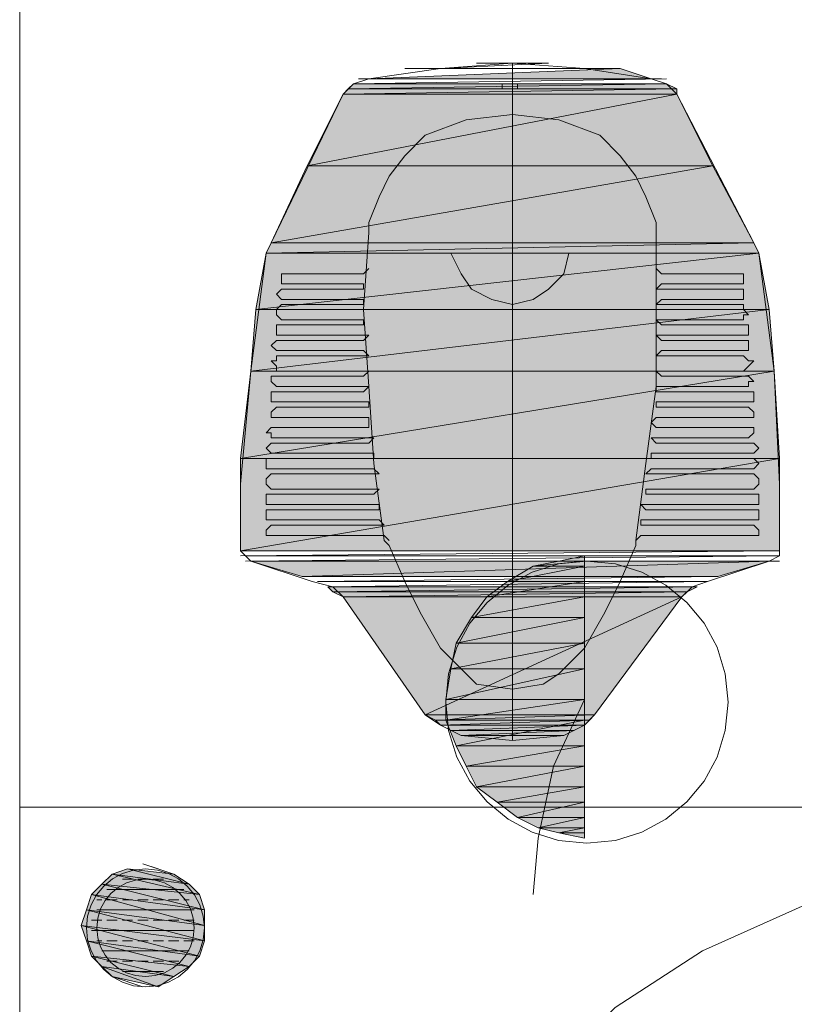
# Model space of a CAD drawing. Header units: millimetres. Extents: x 17 to 403, y 12 to 285.
# Tile 17 of 145: x 76.03 to 82.42, y 102.01 to 110.13. Entities that reach past the tile are written whole.
import ezdxf

# ---------------------------------------------------------------- set-up
doc = ezdxf.new("R2010")
doc.units = ezdxf.units.MM
doc.layers.add('FILL_000000', color=7, linetype='Continuous')
doc.layers.add('LINE_000000', color=7, linetype='Continuous')
doc.layers.add('FILL_FFFFFF', color=7, linetype='Continuous', true_color=0xffffff)
doc.layers.add('LINE_FFFFFF', color=7, linetype='Continuous', true_color=0xffffff)

msp = doc.modelspace()

# ---------------------------------------------------------------- hatches: boundary and pattern name
at = {"layer": 'FILL_000000'}
h = msp.add_hatch(color=7, dxfattribs=at)
h.dxf.hatch_style = 1
h.paths.add_polyline_path([(80.6873, 105.7063), (80.4757, 105.664), (80.6873, 105.664), (80.6873, 105.7063)])
h = msp.add_hatch(color=7, dxfattribs=at)
h.dxf.hatch_style = 1
h.paths.add_polyline_path([(80.264, 105.6217), (80.6873, 105.6217), (80.0523, 105.4947), (80.264, 105.6217)])
h = msp.add_hatch(color=7, dxfattribs=at)
h.dxf.hatch_style = 1
h.paths.add_polyline_path([(80.6873, 105.6217), (80.0523, 105.4947), (80.6873, 105.4947), (80.6873, 105.6217)])
h = msp.add_hatch(color=7, dxfattribs=at)
h.dxf.hatch_style = 1
h.paths.add_polyline_path([(80.4757, 105.664), (80.6873, 105.664), (80.264, 105.6217), (80.4757, 105.664)])
h = msp.add_hatch(color=7, dxfattribs=at)
h.dxf.hatch_style = 1
h.paths.add_polyline_path([(80.6873, 105.664), (80.264, 105.6217), (80.6873, 105.6217), (80.6873, 105.664)])
h = msp.add_hatch(color=7, dxfattribs=at)
h.dxf.hatch_style = 1
h.paths.add_polyline_path([(80.0523, 105.4947), (80.6873, 105.4947), (79.883, 105.3677), (80.0523, 105.4947)])
h = msp.add_hatch(color=7, dxfattribs=at)
h.dxf.hatch_style = 1
h.paths.add_polyline_path([(80.6873, 105.4947), (79.883, 105.3677), (80.6873, 105.3677), (80.6873, 105.4947)])
h = msp.add_hatch(color=7, dxfattribs=at)
h.dxf.hatch_style = 1
h.paths.add_polyline_path([(79.883, 105.3677), (80.6873, 105.3677), (79.756, 105.1983), (79.883, 105.3677)])
h = msp.add_hatch(color=7, dxfattribs=at)
h.dxf.hatch_style = 1
h.paths.add_polyline_path([(80.6873, 105.3677), (79.756, 105.1983), (80.6873, 105.1983), (80.6873, 105.3677)])
h = msp.add_hatch(color=7, dxfattribs=at)
h.dxf.hatch_style = 1
h.paths.add_polyline_path([(79.756, 105.1983), (80.6873, 105.1983), (79.629, 104.9867), (79.756, 105.1983)])
h = msp.add_hatch(color=7, dxfattribs=at)
h.dxf.hatch_style = 1
h.paths.add_polyline_path([(80.6873, 105.1983), (79.629, 104.9867), (80.6873, 104.9867), (80.6873, 105.1983)])
h = msp.add_hatch(color=7, dxfattribs=at)
h.dxf.hatch_style = 1
h.paths.add_polyline_path([(79.629, 104.9867), (80.6873, 104.9867), (79.5867, 104.775), (79.629, 104.9867)])
h = msp.add_hatch(color=7, dxfattribs=at)
h.dxf.hatch_style = 1
h.paths.add_polyline_path([(80.6873, 104.9867), (79.5867, 104.775), (80.6873, 104.775), (80.6873, 104.9867)])
h = msp.add_hatch(color=7, dxfattribs=at)
h.dxf.hatch_style = 1
h.paths.add_polyline_path([(79.5867, 104.775), (80.6873, 104.775), (79.5443, 104.521), (79.5867, 104.775)])
h = msp.add_hatch(color=7, dxfattribs=at)
h.dxf.hatch_style = 1
h.paths.add_polyline_path([(80.6873, 104.775), (79.5443, 104.521), (80.6873, 104.521), (80.6873, 104.775)])
h = msp.add_hatch(color=7, dxfattribs=at)
h.dxf.hatch_style = 1
h.paths.add_polyline_path([(79.5443, 104.521), (80.6873, 104.521), (79.5443, 104.3517), (79.5443, 104.521)])
h = msp.add_hatch(color=7, dxfattribs=at)
h.dxf.hatch_style = 1
h.paths.add_polyline_path([(80.6873, 104.521), (79.5443, 104.3517), (80.6873, 104.3517), (80.6873, 104.521)])
h = msp.add_hatch(color=7, dxfattribs=at)
h.dxf.hatch_style = 1
h.paths.add_polyline_path([(79.5443, 104.3517), (80.6873, 104.3517), (79.629, 104.14), (79.5443, 104.3517)])
h = msp.add_hatch(color=7, dxfattribs=at)
h.dxf.hatch_style = 1
h.paths.add_polyline_path([(80.6873, 104.3517), (79.629, 104.14), (80.6873, 104.14), (80.6873, 104.3517)])
h = msp.add_hatch(color=7, dxfattribs=at)
h.dxf.hatch_style = 1
h.paths.add_polyline_path([(79.629, 104.14), (80.6873, 104.14), (79.7137, 103.9707), (79.629, 104.14)])
h = msp.add_hatch(color=7, dxfattribs=at)
h.dxf.hatch_style = 1
h.paths.add_polyline_path([(80.6873, 104.14), (79.7137, 103.9707), (80.6873, 103.9707), (80.6873, 104.14)])
h = msp.add_hatch(color=7, dxfattribs=at)
h.dxf.hatch_style = 1
h.paths.add_polyline_path([(79.7137, 103.9707), (80.6873, 103.9707), (79.7983, 103.8013), (79.7137, 103.9707)])
h = msp.add_hatch(color=7, dxfattribs=at)
h.dxf.hatch_style = 1
h.paths.add_polyline_path([(80.6873, 103.9707), (79.7983, 103.8013), (80.6873, 103.8013), (80.6873, 103.9707)])
h = msp.add_hatch(color=7, dxfattribs=at)
h.dxf.hatch_style = 1
h.paths.add_polyline_path([(79.7983, 103.8013), (80.6873, 103.8013), (79.9677, 103.6743), (79.7983, 103.8013)])
h = msp.add_hatch(color=7, dxfattribs=at)
h.dxf.hatch_style = 1
h.paths.add_polyline_path([(80.6873, 103.8013), (79.9677, 103.6743), (80.6873, 103.6743), (80.6873, 103.8013)])
h = msp.add_hatch(color=7, dxfattribs=at)
h.dxf.hatch_style = 1
h.paths.add_polyline_path([(79.9677, 103.6743), (80.6873, 103.6743), (80.137, 103.5473), (79.9677, 103.6743)])
h = msp.add_hatch(color=7, dxfattribs=at)
h.dxf.hatch_style = 1
h.paths.add_polyline_path([(80.6873, 103.6743), (80.137, 103.5473), (80.6873, 103.5473), (80.6873, 103.6743)])
h = msp.add_hatch(color=7, dxfattribs=at)
h.dxf.hatch_style = 1
h.paths.add_polyline_path([(80.137, 103.5473), (80.6873, 103.5473), (80.3063, 103.4627), (80.137, 103.5473)])
h = msp.add_hatch(color=7, dxfattribs=at)
h.dxf.hatch_style = 1
h.paths.add_polyline_path([(80.6873, 103.5473), (80.3063, 103.4627), (80.6873, 103.4627), (80.6873, 103.5473)])
h = msp.add_hatch(color=7, dxfattribs=at)
h.dxf.hatch_style = 1
h.paths.add_polyline_path([(80.6873, 103.4627), (80.3063, 103.4627), (80.4757, 103.4203), (80.6873, 103.4627)])
h = msp.add_hatch(color=7, dxfattribs=at)
h.dxf.hatch_style = 1
h.paths.add_polyline_path([(80.6873, 103.4627), (80.6873, 103.4203), (80.4757, 103.4203), (80.6873, 103.4627)])
h = msp.add_hatch(color=7, dxfattribs=at)
h.dxf.hatch_style = 1
h.paths.add_polyline_path([(80.6873, 103.4203), (80.4757, 103.4203), (80.6873, 103.378), (80.6873, 103.4203)])
at = {"layer": 'FILL_FFFFFF'}
h = msp.add_hatch(color=7, dxfattribs=at)
h.dxf.hatch_style = 1
h.paths.add_polyline_path([(80.9837, 109.728), (78.9093, 109.6433), (81.2377, 109.6433), (80.9837, 109.728)])
h = msp.add_hatch(color=7, dxfattribs=at)
h.dxf.hatch_style = 1
h.paths.add_polyline_path([(78.7823, 109.601), (81.3647, 109.601), (78.74, 109.5587), (78.7823, 109.601)])
h = msp.add_hatch(color=7, dxfattribs=at)
h.dxf.hatch_style = 1
h.paths.add_polyline_path([(81.3647, 109.601), (78.74, 109.5587), (81.4493, 109.5587), (81.3647, 109.601)])
h = msp.add_hatch(color=7, dxfattribs=at)
h.dxf.hatch_style = 1
h.paths.add_polyline_path([(78.6977, 109.5163), (81.4493, 109.5163), (78.4013, 108.9237), (78.6977, 109.5163)])
h = msp.add_hatch(color=7, dxfattribs=at)
h.dxf.hatch_style = 1
h.paths.add_polyline_path([(81.4493, 109.5163), (78.4013, 108.9237), (81.7457, 108.9237), (81.4493, 109.5163)])
h = msp.add_hatch(color=7, dxfattribs=at)
h.dxf.hatch_style = 1
h.paths.add_polyline_path([(78.74, 109.5587), (81.4493, 109.5587), (78.6977, 109.5163), (78.74, 109.5587)])
h = msp.add_hatch(color=7, dxfattribs=at)
h.dxf.hatch_style = 1
h.paths.add_polyline_path([(81.4493, 109.5587), (78.6977, 109.5163), (81.4493, 109.5163), (81.4493, 109.5587)])
h = msp.add_hatch(color=7, dxfattribs=at)
h.dxf.hatch_style = 1
h.paths.add_polyline_path([(78.4013, 108.9237), (81.7457, 108.9237), (78.105, 108.2887), (78.4013, 108.9237)])
h = msp.add_hatch(color=7, dxfattribs=at)
h.dxf.hatch_style = 1
h.paths.add_polyline_path([(81.7457, 108.9237), (78.105, 108.2887), (82.0843, 108.2887), (81.7457, 108.9237)])
h = msp.add_hatch(color=7, dxfattribs=at)
h.dxf.hatch_style = 1
h.paths.add_polyline_path([(78.105, 108.2887), (82.0843, 108.2887), (78.0627, 108.204), (78.105, 108.2887)])
h = msp.add_hatch(color=7, dxfattribs=at)
h.dxf.hatch_style = 1
h.paths.add_polyline_path([(82.0843, 108.2887), (78.0627, 108.204), (82.1267, 108.204), (82.0843, 108.2887)])
h = msp.add_hatch(color=7, dxfattribs=at)
h.dxf.hatch_style = 1
h.paths.add_polyline_path([(78.0627, 108.204), (82.1267, 108.204), (77.978, 107.7383), (78.0627, 108.204)])
h = msp.add_hatch(color=7, dxfattribs=at)
h.dxf.hatch_style = 1
h.paths.add_polyline_path([(82.1267, 108.204), (77.978, 107.7383), (82.2113, 107.7383), (82.1267, 108.204)])
h = msp.add_hatch(color=7, dxfattribs=at)
h.dxf.hatch_style = 1
h.paths.add_polyline_path([(77.978, 107.7383), (82.2113, 107.7383), (77.9357, 107.2303), (77.978, 107.7383)])
h = msp.add_hatch(color=7, dxfattribs=at)
h.dxf.hatch_style = 1
h.paths.add_polyline_path([(82.2113, 107.7383), (77.9357, 107.2303), (82.2537, 107.2303), (82.2113, 107.7383)])
h = msp.add_hatch(color=7, dxfattribs=at)
h.dxf.hatch_style = 1
h.paths.add_polyline_path([(77.9357, 107.2303), (82.2537, 107.2303), (77.851, 106.5107), (77.9357, 107.2303)])
h = msp.add_hatch(color=7, dxfattribs=at)
h.dxf.hatch_style = 1
h.paths.add_polyline_path([(82.2537, 107.2303), (77.851, 106.5107), (82.296, 106.5107), (82.2537, 107.2303)])
h = msp.add_hatch(color=7, dxfattribs=at)
h.dxf.hatch_style = 1
h.paths.add_polyline_path([(77.851, 106.5107), (82.296, 106.5107), (77.851, 105.7487), (77.851, 106.5107)])
h = msp.add_hatch(color=7, dxfattribs=at)
h.dxf.hatch_style = 1
h.paths.add_polyline_path([(82.296, 106.5107), (77.851, 105.7487), (82.296, 105.7487), (82.296, 106.5107)])
h = msp.add_hatch(color=7, dxfattribs=at)
h.dxf.hatch_style = 1
h.paths.add_polyline_path([(77.9357, 105.664), (82.2113, 105.664), (78.359, 105.537), (77.9357, 105.664)])
h = msp.add_hatch(color=7, dxfattribs=at)
h.dxf.hatch_style = 1
h.paths.add_polyline_path([(82.2113, 105.664), (78.359, 105.537), (81.788, 105.537), (82.2113, 105.664)])
h = msp.add_hatch(color=7, dxfattribs=at)
h.dxf.hatch_style = 1
h.paths.add_polyline_path([(78.5707, 105.4523), (81.6187, 105.4523), (78.613, 105.41), (78.5707, 105.4523)])
h = msp.add_hatch(color=7, dxfattribs=at)
h.dxf.hatch_style = 1
h.paths.add_polyline_path([(81.6187, 105.4523), (78.613, 105.41), (81.534, 105.41), (81.6187, 105.4523)])
h = msp.add_hatch(color=7, dxfattribs=at)
h.dxf.hatch_style = 1
h.paths.add_polyline_path([(78.613, 105.41), (81.534, 105.41), (78.6977, 105.3677), (78.613, 105.41)])
h = msp.add_hatch(color=7, dxfattribs=at)
h.dxf.hatch_style = 1
h.paths.add_polyline_path([(81.534, 105.41), (78.6977, 105.3677), (81.4917, 105.3677), (81.534, 105.41)])
h = msp.add_hatch(color=7, dxfattribs=at)
h.dxf.hatch_style = 1
h.paths.add_polyline_path([(78.6977, 105.3677), (81.4917, 105.3677), (79.375, 104.394), (78.6977, 105.3677)])
h = msp.add_hatch(color=7, dxfattribs=at)
h.dxf.hatch_style = 1
h.paths.add_polyline_path([(81.4917, 105.3677), (79.375, 104.394), (80.772, 104.394), (81.4917, 105.3677)])
h = msp.add_hatch(color=7, dxfattribs=at)
h.dxf.hatch_style = 1
h.paths.add_polyline_path([(79.375, 104.394), (80.772, 104.394), (79.4597, 104.3517), (79.375, 104.394)])
h = msp.add_hatch(color=7, dxfattribs=at)
h.dxf.hatch_style = 1
h.paths.add_polyline_path([(80.772, 104.394), (79.4597, 104.3517), (80.7297, 104.3517), (80.772, 104.394)])
h = msp.add_hatch(color=7, dxfattribs=at)
h.dxf.hatch_style = 1
h.paths.add_polyline_path([(79.4597, 104.3517), (80.7297, 104.3517), (79.502, 104.3093), (79.4597, 104.3517)])
h = msp.add_hatch(color=7, dxfattribs=at)
h.dxf.hatch_style = 1
h.paths.add_polyline_path([(80.7297, 104.3517), (79.502, 104.3093), (80.6873, 104.3093), (80.7297, 104.3517)])
h = msp.add_hatch(color=7, dxfattribs=at)
h.dxf.hatch_style = 1
h.paths.add_polyline_path([(76.7927, 103.0817), (77.4277, 102.997), (76.9197, 103.124), (76.7927, 103.0817)])
h = msp.add_hatch(color=7, dxfattribs=at)
h.dxf.hatch_style = 1
h.paths.add_polyline_path([(77.4277, 102.997), (76.9197, 103.124), (77.3007, 103.0817), (77.4277, 102.997)])
h = msp.add_hatch(color=7, dxfattribs=at)
h.dxf.hatch_style = 1
h.paths.add_polyline_path([(76.708, 102.997), (77.5123, 102.9123), (76.7927, 103.0817), (76.708, 102.997)])
h = msp.add_hatch(color=7, dxfattribs=at)
h.dxf.hatch_style = 1
h.paths.add_polyline_path([(77.5123, 102.9123), (76.7927, 103.0817), (77.4277, 102.997), (77.5123, 102.9123)])
h = msp.add_hatch(color=7, dxfattribs=at)
h.dxf.hatch_style = 1
h.paths.add_polyline_path([(76.6233, 102.9123), (77.5547, 102.7853), (76.708, 102.997), (76.6233, 102.9123)])
h = msp.add_hatch(color=7, dxfattribs=at)
h.dxf.hatch_style = 1
h.paths.add_polyline_path([(77.5547, 102.7853), (76.708, 102.997), (77.5123, 102.9123), (77.5547, 102.7853)])
h = msp.add_hatch(color=7, dxfattribs=at)
h.dxf.hatch_style = 1
h.paths.add_polyline_path([(76.581, 102.7853), (77.5547, 102.6583), (76.6233, 102.9123), (76.581, 102.7853)])
h = msp.add_hatch(color=7, dxfattribs=at)
h.dxf.hatch_style = 1
h.paths.add_polyline_path([(77.5547, 102.6583), (76.6233, 102.9123), (77.5547, 102.7853), (77.5547, 102.6583)])
h = msp.add_hatch(color=7, dxfattribs=at)
h.dxf.hatch_style = 1
h.paths.add_polyline_path([(76.5387, 102.6583), (77.5547, 102.5313), (76.581, 102.7853), (76.5387, 102.6583)])
h = msp.add_hatch(color=7, dxfattribs=at)
h.dxf.hatch_style = 1
h.paths.add_polyline_path([(77.5547, 102.5313), (76.581, 102.7853), (77.5547, 102.6583), (77.5547, 102.5313)])
h = msp.add_hatch(color=7, dxfattribs=at)
h.dxf.hatch_style = 1
h.paths.add_polyline_path([(76.581, 102.5313), (77.5123, 102.4043), (76.5387, 102.6583), (76.581, 102.5313)])
h = msp.add_hatch(color=7, dxfattribs=at)
h.dxf.hatch_style = 1
h.paths.add_polyline_path([(77.5123, 102.4043), (76.5387, 102.6583), (77.5547, 102.5313), (77.5123, 102.4043)])
h = msp.add_hatch(color=7, dxfattribs=at)
h.dxf.hatch_style = 1
h.paths.add_polyline_path([(76.6233, 102.4043), (77.4277, 102.3197), (76.581, 102.5313), (76.6233, 102.4043)])
h = msp.add_hatch(color=7, dxfattribs=at)
h.dxf.hatch_style = 1
h.paths.add_polyline_path([(77.4277, 102.3197), (76.581, 102.5313), (77.5123, 102.4043), (77.4277, 102.3197)])
h = msp.add_hatch(color=7, dxfattribs=at)
h.dxf.hatch_style = 1
h.paths.add_polyline_path([(76.708, 102.3197), (77.3007, 102.235), (76.6233, 102.4043), (76.708, 102.3197)])
h = msp.add_hatch(color=7, dxfattribs=at)
h.dxf.hatch_style = 1
h.paths.add_polyline_path([(77.3007, 102.235), (76.6233, 102.4043), (77.4277, 102.3197), (77.3007, 102.235)])
h = msp.add_hatch(color=7, dxfattribs=at)
h.dxf.hatch_style = 1
h.paths.add_polyline_path([(76.7927, 102.235), (77.1737, 102.1503), (76.708, 102.3197), (76.7927, 102.235)])
h = msp.add_hatch(color=7, dxfattribs=at)
h.dxf.hatch_style = 1
h.paths.add_polyline_path([(77.1737, 102.1503), (76.708, 102.3197), (77.3007, 102.235), (77.1737, 102.1503)])

# ---------------------------------------------------------------- linework, layer by layer
at = {"layer": 'LINE_000000', "lineweight": 0}
for p, q in [((76.0307, 110.7017), (76.0307, 96.0543)), ((80.0947, 109.7703), (80.0947, 104.1823)), ((79.9677, 109.601), (80.01, 109.601)), ((79.9677, 109.601), (80.01, 109.601)), ((79.9677, 109.601), (79.9677, 109.601)), ((79.9677, 109.601), (79.9677, 109.601)), ((79.9677, 109.601), (79.9677, 109.601)), ((79.9677, 109.601), (79.9677, 109.601)), ((80.01, 109.601), (80.01, 109.601)), ((80.01, 109.601), (80.01, 109.601)), ((80.01, 109.601), (80.01, 109.601)), ((80.01, 109.601), (80.01, 109.601)), ((80.01, 109.601), (80.01, 109.601)), ((80.01, 109.601), (80.01, 109.601)), ((80.01, 109.601), (80.01, 109.5587)), ((80.01, 109.601), (80.01, 109.5587)), ((80.0523, 109.601), (80.0523, 109.601)), ((80.0523, 109.601), (80.0523, 109.601)), ((80.0523, 109.601), (80.0523, 109.601)), ((80.0523, 109.601), (80.0523, 109.601)), ((80.0523, 109.601), (80.0523, 109.601)), ((80.0523, 109.601), (80.0523, 109.601)), ((80.0947, 109.601), (80.0947, 109.601)), ((80.0947, 109.601), (80.137, 109.601)), ((80.0947, 109.601), (80.0947, 109.601)), ((80.0947, 109.601), (80.0947, 109.601)), ((80.0947, 109.601), (80.0947, 109.601)), ((80.0947, 109.601), (80.0947, 109.601)), ((80.0947, 109.601), (80.0947, 109.601)), ((80.0947, 109.601), (80.0947, 109.5587)), ((80.137, 109.601), (80.137, 109.601)), ((80.137, 109.601), (80.137, 109.601)), ((80.137, 109.601), (80.137, 109.601)), ((80.137, 109.601), (80.137, 109.601)), ((80.137, 109.601), (80.137, 109.601)), ((80.137, 109.601), (80.137, 109.601)), ((80.137, 109.601), (80.137, 109.601)), ((80.137, 109.601), (80.137, 109.5587)), ((80.1793, 109.601), (80.1793, 109.601)), ((80.1793, 109.601), (80.1793, 109.601)), ((80.1793, 109.601), (80.1793, 109.601)), ((80.1793, 109.601), (80.1793, 109.601)), ((80.1793, 109.601), (80.1793, 109.601)), ((80.1793, 109.601), (80.1793, 109.601)), ((78.105, 108.2887), (78.6977, 109.5163)), ((80.01, 109.5587), (79.9677, 109.5587)), ((79.9677, 109.5587), (79.9677, 109.5587)), ((80.01, 109.5587), (79.9677, 109.5587)), ((80.01, 109.5587), (80.01, 109.5587)), ((80.01, 109.5587), (80.01, 109.5587)), ((80.01, 109.5587), (80.01, 109.5587)), ((80.01, 109.5587), (80.01, 109.5587)), ((80.01, 109.5587), (80.01, 109.5587)), ((80.0523, 109.5587), (80.0523, 109.5587)), ((80.0947, 109.5587), (80.0947, 109.5587)), ((80.0947, 109.5587), (80.0947, 109.5587)), ((80.137, 109.5587), (80.0947, 109.5587)), ((80.0947, 109.5587), (80.0947, 109.5587)), ((80.137, 109.5587), (80.137, 109.5587)), ((80.137, 109.5587), (80.137, 109.5587)), ((80.137, 109.5587), (80.137, 109.5587)), ((80.137, 109.5587), (80.137, 109.5587)), ((80.1793, 109.5587), (80.1793, 109.5587)), ((81.4493, 109.5163), (82.0843, 108.2887)), ((78.9093, 108.458), (78.9093, 108.3733)), ((81.28, 108.3733), (81.28, 108.458)), ((78.105, 108.2887), (78.0627, 108.204)), ((82.1267, 108.204), (82.0843, 108.2887)), ((78.867, 108.0347), (78.9093, 108.077)), ((81.28, 108.077), (81.3223, 108.0347)), ((78.232, 108.0347), (78.867, 108.0347)), ((81.9573, 108.0347), (81.3223, 108.0347)), ((78.1897, 107.9077), (78.1897, 107.9077)), ((78.1897, 107.9077), (78.867, 107.9077)), ((78.232, 107.95), (78.867, 107.95)), ((78.867, 107.9077), (78.867, 107.95)), ((78.867, 107.9077), (78.867, 107.9077)), ((81.9573, 107.95), (81.3223, 107.95)), ((81.9573, 107.9077), (81.3223, 107.9077)), ((78.1897, 107.823), (78.867, 107.823)), ((78.867, 107.7807), (78.867, 107.823)), ((81.9573, 107.823), (81.3223, 107.823)), ((78.1897, 107.7807), (78.867, 107.7807)), ((78.867, 107.7807), (78.867, 107.7807)), ((81.9997, 107.7807), (81.3223, 107.7807)), ((78.1897, 107.6537), (78.867, 107.6537)), ((78.867, 107.6113), (78.867, 107.6537)), ((81.9997, 107.6537), (81.3223, 107.6537)), ((78.1897, 107.6113), (78.867, 107.6113)), ((81.9997, 107.6113), (81.3223, 107.6113)), ((78.1897, 107.5267), (78.867, 107.5267)), ((78.1897, 107.4843), (78.867, 107.4843)), ((81.9997, 107.5267), (81.3223, 107.5267)), ((81.9997, 107.4843), (81.3223, 107.4843)), ((78.1897, 107.3997), (78.867, 107.3997)), ((81.9997, 107.3997), (81.3223, 107.3997)), ((78.1473, 107.3573), (78.867, 107.3573)), ((81.9997, 107.3573), (81.3223, 107.3573)), ((78.1473, 107.2303), (78.867, 107.2303)), ((81.9997, 107.2303), (81.3223, 107.2303)), ((78.1473, 107.188), (78.867, 107.188)), ((82.042, 107.188), (81.3223, 107.188)), ((78.1473, 107.1033), (78.867, 107.1033)), ((81.28, 107.1033), (81.28, 107.1033)), ((81.28, 107.1033), (81.28, 107.061)), ((82.042, 107.1033), (81.28, 107.1033)), ((78.1473, 107.061), (78.867, 107.061)), ((82.042, 107.061), (81.28, 107.061)), ((78.1473, 106.9763), (78.9093, 106.9763)), ((78.1473, 106.934), (78.9093, 106.934)), ((78.9093, 106.934), (78.9093, 106.9763)), ((78.9093, 106.934), (78.9093, 106.934)), ((81.28, 106.9763), (81.28, 106.934)), ((82.042, 106.9763), (81.28, 106.9763)), ((82.042, 106.934), (81.28, 106.934)), ((78.1473, 106.8493), (78.9093, 106.8493)), ((82.042, 106.8493), (81.28, 106.8493)), ((78.105, 106.7647), (78.105, 106.7647)), ((78.105, 106.7647), (78.9093, 106.7647)), ((82.042, 106.7647), (81.28, 106.7647)), ((78.105, 106.68), (78.9093, 106.68)), ((82.042, 106.68), (81.28, 106.68)), ((78.105, 106.6377), (78.105, 106.6377)), ((78.105, 106.6377), (78.9093, 106.6377)), ((82.042, 106.6377), (81.28, 106.6377)), ((78.105, 106.553), (78.9517, 106.553)), ((78.105, 106.5107), (78.9517, 106.5107)), ((78.9517, 106.5107), (78.9517, 106.553)), ((78.9517, 106.5107), (78.9517, 106.5107)), ((81.2377, 106.553), (81.2377, 106.5107)), ((82.042, 106.553), (81.2377, 106.553)), ((82.0843, 106.5107), (81.2377, 106.5107)), ((78.105, 106.426), (78.9517, 106.426)), ((82.0843, 106.426), (81.2377, 106.426)), ((82.0843, 106.426), (82.0843, 106.426)), ((78.105, 106.3837), (78.9517, 106.3837)), ((82.0843, 106.3837), (81.2377, 106.3837)), ((77.851, 106.299), (77.851, 105.7487)), ((78.105, 106.2567), (78.9517, 106.2567)), ((81.1953, 106.2567), (81.1953, 106.2567)), ((81.1953, 106.2567), (81.1953, 106.2143)), ((82.0843, 106.2567), (81.1953, 106.2567)), ((82.296, 106.299), (82.296, 105.7487)), ((78.105, 106.2143), (78.9517, 106.2143)), ((82.0843, 106.2143), (81.1953, 106.2143)), ((78.105, 106.1297), (78.994, 106.1297)), ((78.994, 106.0873), (78.994, 106.1297)), ((82.0843, 106.1297), (81.1953, 106.1297)), ((78.105, 106.0873), (78.994, 106.0873)), ((82.0843, 106.0873), (81.1953, 106.0873)), ((78.105, 106.0027), (78.994, 106.0027)), ((78.105, 105.9603), (78.994, 105.9603)), ((81.153, 106.0027), (81.153, 105.9603)), ((82.0843, 106.0027), (81.153, 106.0027)), ((82.0843, 105.9603), (81.153, 105.9603)), ((78.105, 105.8757), (79.0363, 105.8757)), ((79.0787, 105.8333), (79.0363, 105.8757)), ((81.153, 105.8757), (81.1107, 105.8333)), ((82.0843, 105.8757), (81.153, 105.8757)), ((79.0363, 105.8333), (79.0787, 105.791)), ((81.1107, 105.791), (81.1107, 105.8333)), ((80.6873, 105.7063), (80.6873, 103.378)), ((77.9357, 105.664), (78.4437, 105.4947)), ((82.2113, 105.664), (81.7033, 105.4947)), ((78.6977, 105.3677), (79.375, 104.394)), ((81.4917, 105.3677), (80.772, 104.394)), ((79.7137, 104.7327), (79.7983, 104.648)), ((80.3487, 104.648), (80.4757, 104.7327)), ((79.7983, 104.648), (80.0947, 104.6057)), ((80.0947, 104.6057), (80.3487, 104.648)), ((79.6713, 104.2247), (80.0947, 104.1823)), ((80.0947, 104.1823), (80.518, 104.2247)), ((76.8773, 103.0393), (76.962, 103.0393)), ((77.0043, 103.0393), (77.089, 103.0393)), ((77.1313, 103.0393), (77.216, 103.0393)), ((77.2583, 103.0393), (77.2583, 103.0393)), ((76.7503, 102.9547), (77.3853, 102.9547)), ((76.6657, 102.87), (76.708, 102.87)), ((76.7503, 102.87), (76.835, 102.87)), ((76.8773, 102.87), (76.962, 102.87)), ((77.0043, 102.87), (77.089, 102.87)), ((77.1313, 102.87), (77.216, 102.87)), ((77.2583, 102.87), (77.343, 102.87)), ((77.3853, 102.87), (77.4277, 102.87)), ((76.6657, 102.7853), (77.47, 102.7853)), ((76.6233, 102.7007), (76.708, 102.7007)), ((76.7503, 102.7007), (76.835, 102.7007)), ((76.8773, 102.7007), (76.962, 102.7007)), ((77.0043, 102.7007), (77.089, 102.7007)), ((77.1313, 102.7007), (77.216, 102.7007)), ((77.2583, 102.7007), (77.343, 102.7007)), ((77.3853, 102.7007), (77.47, 102.7007)), ((76.6233, 102.616), (77.47, 102.616)), ((76.6657, 102.5313), (76.708, 102.5313)), ((76.7503, 102.5313), (76.835, 102.5313)), ((76.8773, 102.5313), (76.962, 102.5313)), ((77.0043, 102.5313), (77.089, 102.5313)), ((77.1313, 102.5313), (77.216, 102.5313)), ((77.2583, 102.5313), (77.343, 102.5313)), ((77.3853, 102.5313), (77.47, 102.5313)), ((76.708, 102.4467), (77.4277, 102.4467)), ((76.7503, 102.362), (76.835, 102.362)), ((76.8773, 102.362), (76.962, 102.362)), ((77.0043, 102.362), (77.089, 102.362)), ((77.1313, 102.362), (77.216, 102.362)), ((77.2583, 102.362), (77.343, 102.362)), ((76.8773, 102.2773), (77.216, 102.2773))]:
    msp.add_line(p, q, dxfattribs=at)
for points in [[(84.1587, 110.7017), (84.1587, 103.632), (76.0307, 103.632), (76.0307, 110.7017), (84.1587, 110.7017)], [(80.6873, 105.7063), (80.4757, 105.664), (80.6873, 105.664), (80.6873, 105.7063)], [(79.5443, 104.4998), (79.568, 104.2652), (79.6358, 104.0467), (79.7432, 103.849), (79.8853, 103.6767), (80.0576, 103.5345), (80.2554, 103.4272), (80.4739, 103.3593), (80.7085, 103.3357), (80.9431, 103.3593), (81.1616, 103.4272), (81.3594, 103.5345), (81.5317, 103.6767), (81.6738, 103.849), (81.7812, 104.0467), (81.849, 104.2652), (81.8727, 104.4998), (81.849, 104.7345), (81.7812, 104.953), (81.6738, 105.1507), (81.5317, 105.323), (81.3594, 105.4652), (81.1616, 105.5725), (80.9431, 105.6404), (80.7085, 105.664), (80.4739, 105.6404), (80.2554, 105.5725), (80.0576, 105.4652), (79.8853, 105.323), (79.7432, 105.1507), (79.6358, 104.953), (79.568, 104.7345), (79.5443, 104.4998)], [(80.264, 105.6217), (80.6873, 105.6217), (80.0523, 105.4947), (80.264, 105.6217)], [(80.6873, 105.6217), (80.0523, 105.4947), (80.6873, 105.4947), (80.6873, 105.6217)], [(80.4757, 105.664), (80.6873, 105.664), (80.264, 105.6217), (80.4757, 105.664)], [(80.6873, 105.664), (80.264, 105.6217), (80.6873, 105.6217), (80.6873, 105.664)], [(80.0523, 105.4947), (80.6873, 105.4947), (79.883, 105.3677), (80.0523, 105.4947)], [(80.6873, 105.4947), (79.883, 105.3677), (80.6873, 105.3677), (80.6873, 105.4947)], [(79.883, 105.3677), (80.6873, 105.3677), (79.756, 105.1983), (79.883, 105.3677)], [(80.6873, 105.3677), (79.756, 105.1983), (80.6873, 105.1983), (80.6873, 105.3677)], [(79.756, 105.1983), (80.6873, 105.1983), (79.629, 104.9867), (79.756, 105.1983)], [(80.6873, 105.1983), (79.629, 104.9867), (80.6873, 104.9867), (80.6873, 105.1983)], [(79.629, 104.9867), (80.6873, 104.9867), (79.5867, 104.775), (79.629, 104.9867)], [(80.6873, 104.9867), (79.5867, 104.775), (80.6873, 104.775), (80.6873, 104.9867)], [(79.5867, 104.775), (80.6873, 104.775), (79.5443, 104.521), (79.5867, 104.775)], [(80.6873, 104.775), (79.5443, 104.521), (80.6873, 104.521), (80.6873, 104.775)], [(79.5443, 104.521), (80.6873, 104.521), (79.5443, 104.3517), (79.5443, 104.521)], [(80.6873, 104.521), (79.5443, 104.3517), (80.6873, 104.3517), (80.6873, 104.521)], [(79.5443, 104.3517), (80.6873, 104.3517), (79.629, 104.14), (79.5443, 104.3517)], [(80.6873, 104.3517), (79.629, 104.14), (80.6873, 104.14), (80.6873, 104.3517)], [(79.629, 104.14), (80.6873, 104.14), (79.7137, 103.9707), (79.629, 104.14)], [(80.6873, 104.14), (79.7137, 103.9707), (80.6873, 103.9707), (80.6873, 104.14)], [(79.7137, 103.9707), (80.6873, 103.9707), (79.7983, 103.8013), (79.7137, 103.9707)], [(80.6873, 103.9707), (79.7983, 103.8013), (80.6873, 103.8013), (80.6873, 103.9707)], [(79.7983, 103.8013), (80.6873, 103.8013), (79.9677, 103.6743), (79.7983, 103.8013)], [(80.6873, 103.8013), (79.9677, 103.6743), (80.6873, 103.6743), (80.6873, 103.8013)], [(79.9677, 103.6743), (80.6873, 103.6743), (80.137, 103.5473), (79.9677, 103.6743)], [(80.6873, 103.6743), (80.137, 103.5473), (80.6873, 103.5473), (80.6873, 103.6743)], [(80.137, 103.5473), (80.6873, 103.5473), (80.3063, 103.4627), (80.137, 103.5473)], [(80.6873, 103.5473), (80.3063, 103.4627), (80.6873, 103.4627), (80.6873, 103.5473)], [(80.6873, 103.4627), (80.3063, 103.4627), (80.4757, 103.4203), (80.6873, 103.4627)], [(80.6873, 103.4627), (80.6873, 103.4203), (80.4757, 103.4203), (80.6873, 103.4627)], [(80.6873, 103.4203), (80.4757, 103.4203), (80.6873, 103.378), (80.6873, 103.4203)], [(76.581, 102.6372), (76.5909, 102.539), (76.6192, 102.4477), (76.6641, 102.365), (76.7236, 102.2929), (76.7956, 102.2335), (76.8783, 102.1886), (76.9697, 102.1602), (77.0678, 102.1503), (77.1659, 102.1602), (77.2573, 102.1886), (77.34, 102.2335), (77.4121, 102.2929), (77.4715, 102.365), (77.5164, 102.4477), (77.5448, 102.539), (77.5547, 102.6372), (77.5448, 102.7353), (77.5164, 102.8267), (77.4715, 102.9094), (77.4121, 102.9814), (77.34, 103.0409), (77.2573, 103.0857), (77.1659, 103.1141), (77.0678, 103.124), (76.9697, 103.1141), (76.8783, 103.0857), (76.7956, 103.0409), (76.7236, 102.9814), (76.6641, 102.9094), (76.6192, 102.8267), (76.5909, 102.7353), (76.581, 102.6372)], [(76.6656, 102.6372), (76.6738, 102.5561), (76.6973, 102.4806), (76.7343, 102.4123), (76.7834, 102.3528), (76.843, 102.3037), (76.9113, 102.2666), (76.9868, 102.2432), (77.0678, 102.235), (77.1489, 102.2432), (77.2244, 102.2666), (77.2927, 102.3037), (77.3522, 102.3528), (77.4013, 102.4123), (77.4384, 102.4806), (77.4618, 102.5561), (77.47, 102.6372), (77.4618, 102.7182), (77.4384, 102.7937), (77.4013, 102.862), (77.3522, 102.9215), (77.2927, 102.9707), (77.2244, 103.0077), (77.1489, 103.0312), (77.0678, 103.0393), (76.9868, 103.0312), (76.9113, 103.0077), (76.843, 102.9707), (76.7834, 102.9215), (76.7343, 102.862), (76.6973, 102.7937), (76.6738, 102.7182), (76.6656, 102.6372)]]:
    msp.add_lwpolyline(points, close=True, dxfattribs=at)
for points in [[(80.0947, 109.7703), (79.502, 109.728), (78.9093, 109.6433)], [(81.2377, 109.6433), (80.6873, 109.728), (80.0947, 109.7703)], [(78.9093, 109.6433), (78.7823, 109.601), (78.6977, 109.5163)], [(81.4493, 109.5163), (81.3647, 109.601), (81.2377, 109.6433)], [(80.0947, 109.347), (79.7137, 109.3047), (79.375, 109.1777)], [(80.8143, 109.1777), (80.4757, 109.3047), (80.0947, 109.347)], [(79.375, 109.1777), (79.2057, 109.0083), (79.0787, 108.839), (78.994, 108.6697), (78.9093, 108.458)], [(81.28, 108.458), (81.1953, 108.6697), (81.1107, 108.839), (80.9837, 109.0083), (80.8143, 109.1777)], [(78.9093, 108.3733), (78.867, 107.7383), (78.9093, 107.1033), (78.9517, 106.4683), (79.0363, 105.8333)], [(81.1107, 105.8333), (81.1953, 106.4683), (81.28, 107.1033), (81.28, 107.7383), (81.28, 108.3733)], [(78.0627, 108.204), (77.9357, 107.2303), (77.851, 106.299)], [(79.5867, 108.204), (79.6713, 108.0347), (79.756, 107.9077), (79.9253, 107.823), (80.0947, 107.7807)], [(80.0947, 107.7807), (80.264, 107.823), (80.391, 107.9077), (80.518, 108.0347), (80.5603, 108.204)], [(82.296, 106.299), (82.2537, 107.2303), (82.1267, 108.204)], [(78.232, 108.0347), (78.1897, 108.0347), (78.1897, 107.9923), (78.1897, 107.95), (78.232, 107.95)], [(81.9573, 107.95), (81.9997, 107.95), (81.9997, 107.9923), (81.9997, 108.0347), (81.9573, 108.0347)], [(78.1897, 107.9077), (78.1473, 107.8653), (78.1897, 107.823)], [(81.3223, 107.95), (81.28, 107.9077), (81.3223, 107.9077)], [(81.9573, 107.823), (81.9997, 107.823), (81.9997, 107.8653), (81.9997, 107.9077), (81.9573, 107.9077)], [(81.3223, 107.823), (81.28, 107.7807), (81.3223, 107.7807)], [(78.1897, 107.7807), (78.1473, 107.7383), (78.1473, 107.696), (78.1897, 107.6537)], [(81.9997, 107.6537), (81.9997, 107.696), (82.042, 107.696), (81.9997, 107.7383), (81.9997, 107.7807)], [(81.3223, 107.6537), (81.28, 107.6537), (81.3223, 107.6113)], [(78.1897, 107.6113), (78.1473, 107.6113), (78.1473, 107.569), (78.1473, 107.5267), (78.1897, 107.5267)], [(81.9997, 107.5267), (82.042, 107.5267), (82.042, 107.569), (82.042, 107.6113), (81.9997, 107.6113)], [(78.1897, 107.4843), (78.1473, 107.4843), (78.105, 107.442), (78.1473, 107.3997), (78.1897, 107.3997)], [(78.867, 107.4843), (78.9093, 107.5267), (78.867, 107.5267)], [(81.3223, 107.5267), (81.28, 107.5267), (81.3223, 107.4843)], [(81.9997, 107.3997), (82.042, 107.3997), (82.042, 107.442), (82.042, 107.4843), (81.9997, 107.4843)], [(78.867, 107.3573), (78.9093, 107.3573), (78.867, 107.3997)], [(81.3223, 107.3997), (81.28, 107.3573), (81.3223, 107.3573)], [(78.1473, 107.3573), (78.1473, 107.315), (78.105, 107.315), (78.1473, 107.2727), (78.1473, 107.2303)], [(81.9997, 107.2303), (82.042, 107.2727), (82.0843, 107.315), (82.042, 107.315), (81.9997, 107.3573)], [(78.867, 107.188), (78.9093, 107.2303), (78.867, 107.2303)], [(81.3223, 107.2303), (81.28, 107.2303), (81.3223, 107.188)], [(78.1473, 107.188), (78.105, 107.188), (78.105, 107.1457), (78.1473, 107.1033)], [(82.042, 107.1033), (82.042, 107.1457), (82.0843, 107.1457), (82.042, 107.188)], [(78.867, 107.061), (78.9093, 107.1033), (78.867, 107.1033)], [(78.1473, 107.061), (78.105, 107.061), (78.105, 107.0187), (78.105, 106.9763), (78.1473, 106.9763)], [(82.042, 106.9763), (82.0843, 106.9763), (82.0843, 107.0187), (82.0843, 107.061), (82.042, 107.061)], [(78.1473, 106.934), (78.105, 106.8917), (78.105, 106.8493), (78.1473, 106.8493)], [(82.042, 106.8493), (82.0843, 106.8493), (82.0843, 106.8917), (82.042, 106.934)], [(78.9093, 106.7647), (78.9093, 106.807), (78.9093, 106.8493)], [(81.28, 106.8493), (81.2377, 106.807), (81.28, 106.7647)], [(78.105, 106.7647), (78.0627, 106.7223), (78.105, 106.7223), (78.105, 106.68)], [(82.042, 106.68), (82.0843, 106.7223), (82.0843, 106.7647), (82.042, 106.7647)], [(78.9093, 106.6377), (78.9517, 106.68), (78.9093, 106.68)], [(81.28, 106.68), (81.2377, 106.68), (81.28, 106.6377)], [(78.105, 106.6377), (78.0627, 106.5953), (78.105, 106.553)], [(82.042, 106.553), (82.0843, 106.553), (82.1267, 106.5953), (82.0843, 106.6377), (82.042, 106.6377)], [(78.105, 106.5107), (78.0627, 106.5107), (78.0627, 106.4683), (78.0627, 106.426), (78.105, 106.426)], [(82.0843, 106.426), (82.1267, 106.4683), (82.0843, 106.5107)], [(78.9517, 106.3837), (78.994, 106.3837), (78.9517, 106.426)], [(81.2377, 106.426), (81.1953, 106.3837), (81.2377, 106.3837)], [(78.105, 106.3837), (78.0627, 106.3413), (78.0627, 106.299), (78.105, 106.2567)], [(82.0843, 106.2567), (82.1267, 106.299), (82.1267, 106.3413), (82.0843, 106.3837)], [(78.9517, 106.2143), (78.994, 106.2567), (78.9517, 106.2567)], [(78.105, 106.2143), (78.0627, 106.2143), (78.0627, 106.172), (78.0627, 106.1297), (78.105, 106.1297)], [(82.0843, 106.1297), (82.1267, 106.1297), (82.1267, 106.172), (82.1267, 106.2143), (82.0843, 106.2143)], [(81.1953, 106.1297), (81.153, 106.1297), (81.1953, 106.0873)], [(78.105, 106.0873), (78.0627, 106.0873), (78.0627, 106.045), (78.0627, 106.0027), (78.105, 106.0027)], [(82.0843, 106.0027), (82.1267, 106.0027), (82.1267, 106.045), (82.1267, 106.0873), (82.0843, 106.0873)], [(78.105, 105.9603), (78.0627, 105.918), (78.0627, 105.8757), (78.105, 105.8757)], [(78.994, 105.9603), (79.0363, 105.9603), (78.994, 106.0027)], [(82.0843, 105.8757), (82.1267, 105.8757), (82.1267, 105.918), (82.0843, 105.9603)], [(79.0787, 105.791), (79.2057, 105.4947), (79.3327, 105.2407), (79.502, 104.9443), (79.7137, 104.7327)], [(80.4757, 104.7327), (80.6873, 104.9443), (80.8567, 105.2407), (80.9837, 105.4947), (81.1107, 105.791)], [(77.851, 105.7487), (77.8933, 105.7063), (77.9357, 105.664)], [(82.2113, 105.664), (82.296, 105.7063), (82.296, 105.7487)], [(78.6977, 105.3677), (78.613, 105.4523), (78.4437, 105.4947)], [(81.7033, 105.4947), (81.5763, 105.4523), (81.4917, 105.3677)], [(80.6873, 104.521), (80.4333, 103.9707), (80.3063, 103.378), (80.264, 102.9123)], [(79.375, 104.394), (79.502, 104.3093), (79.6713, 104.2247)], [(80.518, 104.2247), (80.6873, 104.3093), (80.772, 104.394)], [(84.2433, 103.1663), (83.3543, 103.0817), (82.5077, 102.8277), (81.661, 102.4467), (80.9413, 101.981), (80.3063, 101.346), (79.7983, 100.6263), (79.4173, 99.822), (79.2057, 98.933), (79.121, 98.044)]]:
    msp.add_lwpolyline(points, dxfattribs=at)
at = {"layer": 'LINE_FFFFFF', "lineweight": 0}
for p, q in [((78.7823, 109.601), (81.3647, 109.6433)), ((82.296, 105.664), (77.9357, 105.664))]:
    msp.add_line(p, q, dxfattribs=at)
for points in [[(78.9093, 109.6433), (80.9837, 109.728), (79.2057, 109.728), (80.6873, 109.728), (79.502, 109.728), (80.391, 109.7703), (79.7983, 109.7703)], [(78.8247, 109.6433), (81.3223, 109.6433), (78.867, 109.6433), (81.2377, 109.6433)], [(77.851, 105.7063), (82.296, 105.7487), (77.851, 105.7487)], [(77.8933, 105.664), (82.296, 105.7063), (77.8933, 105.7063), (82.296, 105.7063)], [(78.5707, 105.4523), (81.7033, 105.4947), (78.486, 105.4947), (81.788, 105.537), (78.359, 105.537)], [(80.3063, 104.2247), (79.883, 104.2247), (80.518, 104.2247), (79.6713, 104.2247), (80.6027, 104.267), (79.5867, 104.267), (80.6873, 104.3093), (79.502, 104.3093)], [(77.1737, 103.124), (77.0467, 103.1663), (77.3007, 103.0817), (76.9197, 103.124)], [(77.1737, 102.1503), (76.7927, 102.235), (77.0467, 102.1503)]]:
    msp.add_lwpolyline(points, dxfattribs=at)
for points in [[(80.9837, 109.728), (78.9093, 109.6433), (81.2377, 109.6433), (80.9837, 109.728)], [(78.7823, 109.601), (81.3647, 109.601), (78.74, 109.5587), (78.7823, 109.601)], [(81.3647, 109.601), (78.74, 109.5587), (81.4493, 109.5587), (81.3647, 109.601)], [(78.6977, 109.5163), (81.4493, 109.5163), (78.4013, 108.9237), (78.6977, 109.5163)], [(81.4493, 109.5163), (78.4013, 108.9237), (81.7457, 108.9237), (81.4493, 109.5163)], [(78.74, 109.5587), (81.4493, 109.5587), (78.6977, 109.5163), (78.74, 109.5587)], [(81.4493, 109.5587), (78.6977, 109.5163), (81.4493, 109.5163), (81.4493, 109.5587)], [(78.4013, 108.9237), (81.7457, 108.9237), (78.105, 108.2887), (78.4013, 108.9237)], [(81.7457, 108.9237), (78.105, 108.2887), (82.0843, 108.2887), (81.7457, 108.9237)], [(78.105, 108.2887), (82.0843, 108.2887), (78.0627, 108.204), (78.105, 108.2887)], [(82.0843, 108.2887), (78.0627, 108.204), (82.1267, 108.204), (82.0843, 108.2887)], [(78.0627, 108.204), (82.1267, 108.204), (77.978, 107.7383), (78.0627, 108.204)], [(82.1267, 108.204), (77.978, 107.7383), (82.2113, 107.7383), (82.1267, 108.204)], [(77.978, 107.7383), (82.2113, 107.7383), (77.9357, 107.2303), (77.978, 107.7383)], [(82.2113, 107.7383), (77.9357, 107.2303), (82.2537, 107.2303), (82.2113, 107.7383)], [(77.9357, 107.2303), (82.2537, 107.2303), (77.851, 106.5107), (77.9357, 107.2303)], [(82.2537, 107.2303), (77.851, 106.5107), (82.296, 106.5107), (82.2537, 107.2303)], [(77.851, 106.5107), (82.296, 106.5107), (77.851, 105.7487), (77.851, 106.5107)], [(82.296, 106.5107), (77.851, 105.7487), (82.296, 105.7487), (82.296, 106.5107)], [(77.9357, 105.664), (82.2113, 105.664), (78.359, 105.537), (77.9357, 105.664)], [(82.2537, 105.664), (77.9357, 105.664), (82.2537, 105.664)], [(82.2113, 105.664), (78.359, 105.537), (81.788, 105.537), (82.2113, 105.664)], [(78.5707, 105.4523), (81.6187, 105.4523), (78.613, 105.41), (78.5707, 105.4523)], [(81.6187, 105.4523), (78.613, 105.41), (81.534, 105.41), (81.6187, 105.4523)], [(78.613, 105.41), (81.534, 105.41), (78.6977, 105.3677), (78.613, 105.41)], [(81.534, 105.41), (78.6977, 105.3677), (81.4917, 105.3677), (81.534, 105.41)], [(78.6977, 105.3677), (81.4917, 105.3677), (79.375, 104.394), (78.6977, 105.3677)], [(81.4917, 105.3677), (79.375, 104.394), (80.772, 104.394), (81.4917, 105.3677)], [(79.375, 104.394), (80.772, 104.394), (79.4597, 104.3517), (79.375, 104.394)], [(80.772, 104.394), (79.4597, 104.3517), (80.7297, 104.3517), (80.772, 104.394)], [(79.4597, 104.3517), (80.7297, 104.3517), (79.502, 104.3093), (79.4597, 104.3517)], [(80.7297, 104.3517), (79.502, 104.3093), (80.6873, 104.3093), (80.7297, 104.3517)], [(76.7927, 103.0817), (77.4277, 102.997), (76.9197, 103.124), (76.7927, 103.0817)], [(77.4277, 102.997), (76.9197, 103.124), (77.3007, 103.0817), (77.4277, 102.997)], [(76.708, 102.997), (77.5123, 102.9123), (76.7927, 103.0817), (76.708, 102.997)], [(77.5123, 102.9123), (76.7927, 103.0817), (77.4277, 102.997), (77.5123, 102.9123)], [(76.6233, 102.9123), (77.5547, 102.7853), (76.708, 102.997), (76.6233, 102.9123)], [(77.5547, 102.7853), (76.708, 102.997), (77.5123, 102.9123), (77.5547, 102.7853)], [(76.581, 102.7853), (77.5547, 102.6583), (76.6233, 102.9123), (76.581, 102.7853)], [(77.5547, 102.6583), (76.6233, 102.9123), (77.5547, 102.7853), (77.5547, 102.6583)], [(76.5387, 102.6583), (77.5547, 102.5313), (76.581, 102.7853), (76.5387, 102.6583)], [(77.5547, 102.5313), (76.581, 102.7853), (77.5547, 102.6583), (77.5547, 102.5313)], [(76.581, 102.5313), (77.5123, 102.4043), (76.5387, 102.6583), (76.581, 102.5313)], [(77.5123, 102.4043), (76.5387, 102.6583), (77.5547, 102.5313), (77.5123, 102.4043)], [(76.6233, 102.4043), (77.4277, 102.3197), (76.581, 102.5313), (76.6233, 102.4043)], [(77.4277, 102.3197), (76.581, 102.5313), (77.5123, 102.4043), (77.4277, 102.3197)], [(76.708, 102.3197), (77.3007, 102.235), (76.6233, 102.4043), (76.708, 102.3197)], [(77.3007, 102.235), (76.6233, 102.4043), (77.4277, 102.3197), (77.3007, 102.235)], [(76.7927, 102.235), (77.1737, 102.1503), (76.708, 102.3197), (76.7927, 102.235)], [(77.1737, 102.1503), (76.708, 102.3197), (77.3007, 102.235), (77.1737, 102.1503)]]:
    msp.add_lwpolyline(points, close=True, dxfattribs=at)

doc.saveas('drawing.dxf')
